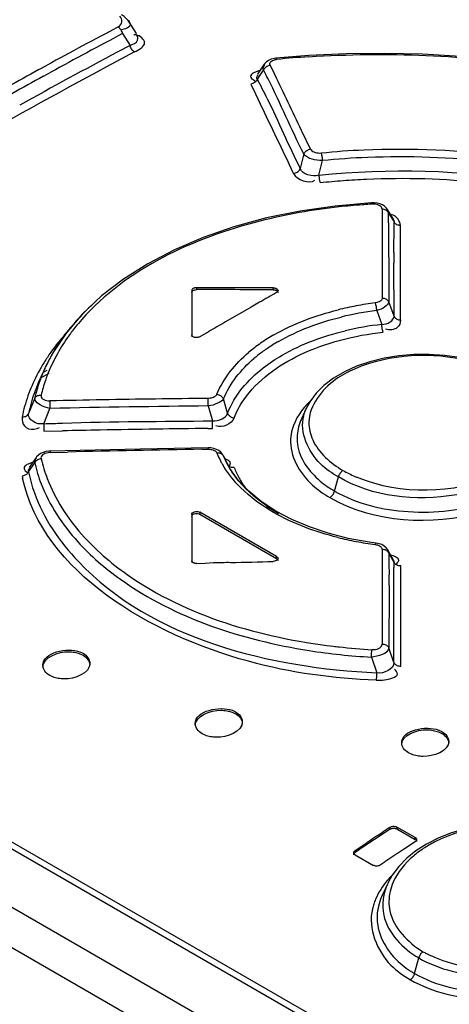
# Model space of a CAD drawing. Header units: inches. Extents: x 0 to 166, y 0 to 117.
# Tile 40 of 72: x 141.25 to 141.608, y 30.03 to 30.852. Entities that reach past the tile are written whole.
import ezdxf

# ---------------------------------------------------------------- set-up
doc = ezdxf.new("R2010")
doc.units = ezdxf.units.IN
doc.header["$LTSCALE"] = 9.105315
doc.header["$MEASUREMENT"] = 0
doc.layers.get('0').update_dxf_attribs({"linetype": 'CONTINUOUS'})

msp = doc.modelspace()

# ---------------------------------------------------------------- linework, layer by layer
at = {"color": 7, "linetype": 'CONTINUOUS'}
for p, q in [((141.62278, 29.94628), (139.85083, 30.96929)), ((141.62031, 29.94166), (139.84836, 30.96467)), ((141.62031, 29.89309), (139.84836, 30.9161)), ((139.80432, 30.90809), (141.62785, 29.8553)), ((141.34019, 30.85132), (141.34715, 30.84022)), ((141.33689, 30.84389), (141.33508, 30.84354)), ((141.33593, 30.84028), (141.34212, 30.83042)), ((141.34719, 30.8391), (141.34526, 30.83933)), ((141.34212, 30.83042), (141.3319, 30.825)), ((141.49131, 30.82186), (141.46361, 30.81965)), ((141.26612, 30.81017), (141.27298, 30.81393)), ((141.45411, 30.81479), (141.44834, 30.80629)), ((141.45557, 30.81645), (141.45411, 30.81479)), ((141.45999, 30.81186), (141.45904, 30.81382)), ((141.26998, 30.80469), (141.27618, 30.80809)), ((141.44837, 30.80225), (141.45346, 30.80973)), ((141.46277, 30.80608), (141.45999, 30.81186)), ((141.44279, 30.79816), (141.44677, 30.7899)), ((141.445, 30.80158), (141.44662, 30.80075)), ((141.44677, 30.7899), (141.45074, 30.78164)), ((141.48578, 30.75812), (141.48515, 30.75943)), ((141.49261, 30.74382), (141.48578, 30.75812)), ((141.48709, 30.73975), (141.48411, 30.72762)), ((141.49963, 30.722), (141.50252, 30.73425)), ((141.54361, 30.69887), (141.51334, 30.6963)), ((141.55052, 30.69803), (141.54827, 30.6986)), ((141.55242, 30.69367), (141.55242, 30.68548)), ((141.56182, 30.68535), (141.55686, 30.69336)), ((141.55783, 30.69044), (141.56231, 30.68321)), ((141.55242, 30.68548), (141.55242, 30.67728)), ((141.55779, 30.68235), (141.55773, 30.67431)), ((141.56123, 30.68527), (141.56206, 30.68426)), ((141.56206, 30.68426), (141.56231, 30.68321)), ((141.55242, 30.67728), (141.55242, 30.66907)), ((141.56215, 30.65744), (141.5623, 30.67988)), ((141.56776, 30.60115), (141.5677, 30.67998)), ((141.55242, 30.66907), (141.55242, 30.66084)), ((141.55242, 30.66084), (141.55241, 30.65259)), ((141.55779, 30.65775), (141.55791, 30.64924)), ((141.55241, 30.65259), (141.55241, 30.61942)), ((141.55791, 30.64924), (141.55788, 30.61622)), ((141.56229, 30.60435), (141.56224, 30.6485)), ((141.39366, 30.62584), (141.39366, 30.5871)), ((141.3976, 30.62812), (141.3976, 30.62651)), ((141.46163, 30.62634), (141.46163, 30.62795)), ((141.45018, 30.61597), (141.44307, 30.6119)), ((141.56229, 30.60435), (141.55788, 30.61622)), ((141.43595, 30.6078), (141.42884, 30.6037)), ((141.44307, 30.6119), (141.43595, 30.6078)), ((141.54795, 30.60908), (141.55203, 30.59743)), ((141.30243, 30.60618), (141.28886, 30.59026)), ((141.42884, 30.6037), (141.42172, 30.59957)), ((141.4075, 30.59128), (141.40038, 30.58712)), ((141.28886, 30.59026), (141.27776, 30.5736)), ((141.27776, 30.5736), (141.27144, 30.56147)), ((141.27133, 30.56124), (141.26707, 30.55199)), ((141.27282, 30.55903), (141.26959, 30.55716)), ((141.52092, 30.55788), (141.51179, 30.55253)), ((141.27431, 30.55644), (141.26695, 30.55219)), ((141.26259, 30.53577), (141.25748, 30.52293)), ((141.26272, 30.53463), (141.26259, 30.53577)), ((141.2752, 30.53362), (141.2753, 30.52733)), ((141.40742, 30.52936), (141.40737, 30.53569)), ((141.42348, 30.52321), (141.42002, 30.53522)), ((141.2702, 30.51456), (141.2753, 30.52733)), ((141.40742, 30.52936), (141.4109, 30.51694)), ((141.48933, 30.52778), (141.48512, 30.51865)), ((141.25212, 30.5202), (141.25212, 30.51789)), ((141.41094, 30.51303), (141.4109, 30.51694)), ((141.26462, 30.51052), (141.26649, 30.51129)), ((141.2702, 30.51456), (141.2703, 30.50828)), ((141.2703, 30.50828), (141.28593, 30.50861)), ((141.40712, 30.51057), (141.41096, 30.51062)), ((141.41096, 30.51062), (141.41094, 30.51303)), ((141.35065, 30.49339), (141.27543, 30.49168)), ((141.40732, 30.49441), (141.35065, 30.49339)), ((141.40202, 30.49317), (141.4073, 30.49325)), ((141.4073, 30.49325), (141.40732, 30.49441)), ((141.40964, 30.4943), (141.40732, 30.49441)), ((141.41197, 30.49388), (141.40964, 30.4943)), ((141.41784, 30.49078), (141.41619, 30.49209)), ((141.26377, 30.48633), (141.25807, 30.47802)), ((141.26374, 30.48628), (141.26377, 30.48633)), ((141.27539, 30.49048), (141.29004, 30.49085)), ((141.41992, 30.48793), (141.42006, 30.4876)), ((141.42006, 30.4876), (141.42082, 30.48602)), ((141.42135, 30.48463), (141.42006, 30.4876)), ((141.42082, 30.48602), (141.42347, 30.48049)), ((141.42142, 30.48448), (141.42135, 30.48463)), ((141.42543, 30.47706), (141.42142, 30.48449)), ((141.26051, 30.48204), (141.25712, 30.48084)), ((141.25744, 30.47433), (141.26264, 30.48174)), ((141.42328, 30.48093), (141.42347, 30.48048)), ((141.42524, 30.48016), (141.42461, 30.47916)), ((141.43241, 30.4674), (141.42543, 30.47706)), ((141.25539, 30.47459), (141.2568, 30.47358)), ((141.51272, 30.45828), (141.51586, 30.47006)), ((141.46362, 30.44164), (141.4516, 30.44957)), ((141.39366, 30.4388), (141.39366, 30.39855)), ((141.40038, 30.44063), (141.40038, 30.43902)), ((141.46441, 30.40367), (141.40038, 30.44063)), ((141.40038, 30.43902), (141.46441, 30.40206)), ((141.47704, 30.43452), (141.46362, 30.44164)), ((141.49171, 30.42831), (141.47704, 30.43452)), ((141.50745, 30.42306), (141.49171, 30.42831)), ((141.52409, 30.41882), (141.50745, 30.42306)), ((141.54144, 30.41566), (141.52409, 30.41882)), ((141.54748, 30.41483), (141.54144, 30.41566)), ((141.54983, 30.41437), (141.54747, 30.41482)), ((141.55583, 30.41097), (141.55413, 30.41242)), ((141.46441, 30.40206), (141.46441, 30.40367)), ((141.55235, 30.40951), (141.55235, 30.4008)), ((141.55722, 30.40909), (141.55729, 30.40896)), ((141.5617, 30.40116), (141.55724, 30.40905)), ((141.55801, 30.40638), (141.56225, 30.39888)), ((141.3976, 30.39789), (141.40472, 30.39818)), ((141.40472, 30.39818), (141.41183, 30.39852)), ((141.55235, 30.4008), (141.55234, 30.39208)), ((141.55807, 30.39755), (141.55817, 30.38862)), ((141.56223, 30.31523), (141.56226, 30.39439)), ((141.56225, 30.39938), (141.56225, 30.39888)), ((141.56504, 30.39829), (141.56407, 30.39739)), ((141.5679, 30.39425), (141.5679, 30.39575)), ((141.56796, 30.31213), (141.5679, 30.39425)), ((141.55234, 30.39208), (141.55234, 30.38334)), ((141.55234, 30.38334), (141.55232, 30.3306)), ((141.56223, 30.31523), (141.55806, 30.3275)), ((141.30019, 30.32251), (141.30295, 30.32123)), ((141.30034, 30.32406), (141.30295, 30.32284)), ((141.54339, 30.31965), (141.54804, 30.30656)), ((141.27771, 30.30308), (141.27511, 30.3043)), ((141.42728, 30.2737), (141.43008, 30.27242)), ((141.42747, 30.27525), (141.43007, 30.27403)), ((141.40484, 30.25443), (141.40223, 30.25564)), ((141.5994, 30.25725), (141.60222, 30.25595)), ((141.5996, 30.25879), (141.60221, 30.25757)), ((141.57699, 30.23852), (141.57438, 30.23974)), ((141.55907, 30.17595), (141.53308, 30.15863)), ((141.55907, 30.17595), (141.55907, 30.17757)), ((141.56463, 30.1778), (141.56463, 30.17619)), ((141.57994, 30.16896), (141.56463, 30.1778)), ((141.56463, 30.17619), (141.57994, 30.16735)), ((141.52983, 30.1581), (141.53958, 30.16462)), ((141.57994, 30.16551), (141.5702, 30.15906)), ((141.57994, 30.16735), (141.57994, 30.16896)), ((141.58934, 30.16351), (141.5806, 30.15788)), ((141.52983, 30.1581), (141.52983, 30.15649)), ((141.5806, 30.15788), (141.57286, 30.15165)), ((141.52983, 30.15463), (141.54515, 30.14579)), ((141.57286, 30.15165), (141.56624, 30.14489)), ((141.56624, 30.14489), (141.56086, 30.13768)), ((141.55704, 30.13072), (141.55261, 30.12112)), ((141.56086, 30.13768), (141.55708, 30.13082)), ((141.57945, 30.0555), (141.58292, 30.06851))]:
    msp.add_line(p, q, dxfattribs=at)
for points in [[(141.34023, 30.85125), (141.33994, 30.85169), (141.3387, 30.85321), (141.33719, 30.85457), (141.33543, 30.85579), (141.33504, 30.85602)], [(141.33593, 30.84028), (141.33573, 30.84101), (141.33545, 30.84174), (141.33511, 30.84246), (141.33472, 30.84315), (141.33429, 30.84378), (141.3338, 30.84437), (141.33326, 30.84492), (141.3327, 30.8454), (141.33212, 30.84578)], [(141.34593, 30.82492), (141.34537, 30.82529), (141.34482, 30.82574), (141.3443, 30.82626), (141.34382, 30.82684), (141.34338, 30.82747), (141.34298, 30.82816), (141.34263, 30.82889), (141.34234, 30.82965), (141.34212, 30.83042)], [(141.68064, 30.8147), (141.64926, 30.81848), (141.61768, 30.82126), (141.58599, 30.823), (141.5543, 30.82369), (141.5227, 30.82332), (141.49131, 30.82186)], [(141.45904, 30.81382), (141.45826, 30.81369), (141.45747, 30.81345), (141.45671, 30.81313), (141.456, 30.81273), (141.45536, 30.81226), (141.45476, 30.81172), (141.45422, 30.8111), (141.45379, 30.81043), (141.45345, 30.80973)], [(141.46362, 30.81966), (141.46246, 30.81951), (141.45986, 30.81888), (141.45754, 30.81787), (141.45557, 30.81645)], [(141.45904, 30.81382), (141.45881, 30.81463), (141.4588, 30.81537), (141.45901, 30.81607), (141.45945, 30.81672), (141.46012, 30.81731), (141.46095, 30.81781), (141.46193, 30.81821), (141.46308, 30.81851), (141.4644, 30.81872)], [(141.46362, 30.81966), (141.46368, 30.81965), (141.46385, 30.81957), (141.46403, 30.81938), (141.46422, 30.8191), (141.4644, 30.81872)], [(141.44521, 30.7989), (141.44443, 30.79855), (141.44361, 30.7983), (141.44279, 30.79816)], [(141.44837, 30.80225), (141.44806, 30.80159), (141.44764, 30.80094), (141.44713, 30.80033), (141.44655, 30.79979), (141.44592, 30.79931), (141.44521, 30.7989)], [(141.48708, 30.73975), (141.48739, 30.7404), (141.4878, 30.74104), (141.48831, 30.74164), (141.48888, 30.74218), (141.48951, 30.74266), (141.49022, 30.74307), (141.49099, 30.74341), (141.4918, 30.74367), (141.49261, 30.74382)], [(141.49261, 30.74382), (141.49308, 30.74311), (141.49369, 30.74248), (141.49447, 30.74193), (141.49544, 30.74145), (141.49656, 30.74105), (141.49773, 30.74077), (141.49892, 30.74061), (141.50015, 30.74056), (141.50142, 30.74063)], [(141.50142, 30.74063), (141.50159, 30.74015), (141.50176, 30.73959), (141.50192, 30.73894), (141.50206, 30.73824), (141.50219, 30.73751), (141.5023, 30.73673), (141.50239, 30.7359), (141.50247, 30.73507), (141.50252, 30.73425)], [(141.47858, 30.72356), (141.47936, 30.7237), (141.48013, 30.72394), (141.48089, 30.72426), (141.48158, 30.72466), (141.48222, 30.72512), (141.48281, 30.72566), (141.48334, 30.72628), (141.48378, 30.72694), (141.4841, 30.72762)], [(141.49963, 30.722), (141.49968, 30.72122), (141.49975, 30.72042), (141.49985, 30.71961), (141.49997, 30.71884), (141.5001, 30.7181), (141.50025, 30.71739), (141.50042, 30.71672), (141.5006, 30.71613), (141.50079, 30.71562)], [(141.54827, 30.6986), (141.54585, 30.69888), (141.54361, 30.69887)], [(141.54408, 30.69788), (141.54398, 30.69826), (141.54387, 30.69856), (141.54376, 30.69876), (141.54366, 30.69886), (141.54361, 30.69887)], [(141.55242, 30.69367), (141.55226, 30.69452), (141.55188, 30.69529), (141.55128, 30.69598), (141.55041, 30.69659), (141.54932, 30.69712), (141.54813, 30.69752), (141.54688, 30.69777), (141.54554, 30.69789), (141.54408, 30.69788)], [(141.55437, 30.69605), (141.55257, 30.69717), (141.55052, 30.69803)], [(141.51334, 30.6963), (141.48411, 30.6921), (141.45585, 30.6863), (141.42878, 30.67893), (141.40312, 30.67006), (141.37908, 30.65976), (141.35683, 30.64811), (141.33654, 30.63523), (141.31836, 30.62121), (141.30243, 30.60618)], [(141.55783, 30.69044), (141.55752, 30.69103), (141.55711, 30.69158), (141.55662, 30.69209), (141.55606, 30.69253), (141.55544, 30.6929), (141.55476, 30.69321), (141.55401, 30.69345), (141.55322, 30.69361), (141.55242, 30.69367)], [(141.55689, 30.6933), (141.55587, 30.69468), (141.55437, 30.69605)], [(141.55811, 30.68986), (141.55776, 30.6914), (141.557, 30.69311), (141.55689, 30.6933)], [(141.5677, 30.67998), (141.56694, 30.68004), (141.56618, 30.68019), (141.56544, 30.68041), (141.56476, 30.68071), (141.56414, 30.68108), (141.56357, 30.68152), (141.56306, 30.68203), (141.56264, 30.6826), (141.56231, 30.68321)], [(141.3976, 30.62812), (141.3969, 30.62808), (141.39626, 30.62798), (141.39568, 30.62783), (141.39513, 30.62762), (141.39464, 30.62735), (141.39425, 30.62703), (141.39396, 30.62668), (141.39376, 30.62628), (141.39366, 30.62584)], [(141.39366, 30.62423), (141.39373, 30.62464), (141.3939, 30.62501), (141.39416, 30.62534), (141.39453, 30.62566), (141.39499, 30.62594), (141.39553, 30.62617), (141.39614, 30.62634), (141.39683, 30.62645), (141.3976, 30.62651)], [(141.46163, 30.62795), (141.46197, 30.62793), (141.46231, 30.62791), (141.46265, 30.62786), (141.46297, 30.6278), (141.46329, 30.62773), (141.46359, 30.62763), (141.46388, 30.62753), (141.46416, 30.62741), (141.46441, 30.62727)], [(141.46163, 30.62634), (141.46197, 30.62633), (141.46231, 30.6263), (141.46265, 30.62626), (141.46297, 30.6262), (141.46329, 30.62612), (141.46359, 30.62603), (141.46388, 30.62592), (141.46415, 30.6258), (141.46441, 30.62566)], [(141.46441, 30.62727), (141.46485, 30.62697), (141.46519, 30.62663), (141.46543, 30.62626), (141.46555, 30.62587), (141.46556, 30.62567)], [(141.46556, 30.62567), (141.46555, 30.62548), (141.46543, 30.62509), (141.46519, 30.62472), (141.46485, 30.62438), (141.46441, 30.62408)], [(141.46441, 30.62566), (141.46485, 30.62535), (141.46519, 30.62502), (141.46541, 30.62468), (141.46554, 30.62431), (141.46556, 30.62407)], [(141.55241, 30.61942), (141.55232, 30.6188), (141.5521, 30.61821), (141.55173, 30.61766), (141.55122, 30.61714), (141.55056, 30.61666), (141.54978, 30.61624), (141.54888, 30.6159), (141.54785, 30.61562), (141.54669, 30.61541)], [(141.54795, 30.60908), (141.54788, 30.60987), (141.54779, 30.61067), (141.54768, 30.61148), (141.54755, 30.61226), (141.54741, 30.61299), (141.54725, 30.61368), (141.54707, 30.61434), (141.54688, 30.61492), (141.54669, 30.61541)], [(141.55241, 30.61942), (141.55318, 30.61937), (141.55395, 30.61924), (141.5547, 30.61902), (141.55539, 30.61872), (141.55602, 30.61836), (141.5566, 30.61792), (141.55712, 30.61741), (141.55755, 30.61684), (141.55788, 30.61622)], [(141.56229, 30.60435), (141.56261, 30.60376), (141.56302, 30.60321), (141.56351, 30.6027), (141.56408, 30.60226), (141.5647, 30.60189), (141.5654, 30.60158), (141.56616, 30.60135), (141.56695, 30.6012), (141.56776, 30.60115)], [(141.55318, 30.59109), (141.55301, 30.59158), (141.55284, 30.59216), (141.55267, 30.59282), (141.55253, 30.59352), (141.55239, 30.59425), (141.55228, 30.59502), (141.55217, 30.59583), (141.55209, 30.59664), (141.55203, 30.59743)], [(141.39481, 30.58709), (141.39458, 30.58724), (141.39437, 30.58739), (141.39419, 30.58756), (141.39403, 30.58774), (141.3939, 30.58792), (141.39379, 30.58811), (141.39372, 30.58831), (141.39368, 30.58851), (141.39366, 30.58871)], [(141.40038, 30.58712), (141.39986, 30.58686), (141.39926, 30.58666), (141.39862, 30.58652), (141.39794, 30.58644), (141.39725, 30.58644), (141.39658, 30.58651), (141.39593, 30.58664), (141.39534, 30.58684), (141.39481, 30.58709)], [(141.61685, 30.56985), (141.60432, 30.57158), (141.59166, 30.57239), (141.57893, 30.57226), (141.56629, 30.57119), (141.55398, 30.56919), (141.54219, 30.56628), (141.53111, 30.5625), (141.52092, 30.55788)], [(141.51179, 30.55253), (141.50386, 30.54652), (141.49724, 30.53992), (141.49201, 30.53279), (141.48941, 30.52796)], [(141.26259, 30.53577), (141.2629, 30.53632), (141.26331, 30.53683), (141.26381, 30.53728), (141.26437, 30.53766), (141.26498, 30.53797), (141.26566, 30.53821), (141.2664, 30.53837), (141.26717, 30.53845), (141.26795, 30.53845)], [(141.26795, 30.53845), (141.2679, 30.53753), (141.26809, 30.53669), (141.26852, 30.53593), (141.26923, 30.53524), (141.27019, 30.53463), (141.27127, 30.53416), (141.27245, 30.53384), (141.27376, 30.53366), (141.2752, 30.53362)], [(141.41456, 30.53912), (141.41422, 30.53849), (141.41376, 30.53792), (141.41318, 30.5374), (141.41247, 30.53693), (141.41165, 30.53652), (141.41072, 30.53618), (141.4097, 30.53594), (141.40858, 30.53577), (141.40737, 30.53569)], [(141.41456, 30.53912), (141.41533, 30.53898), (141.41609, 30.53875), (141.41683, 30.53843), (141.41752, 30.53805), (141.41815, 30.53761), (141.41874, 30.53709), (141.41926, 30.53651), (141.41969, 30.53588), (141.42002, 30.53522)], [(141.25212, 30.5202), (141.25288, 30.5202), (141.25364, 30.52028), (141.25437, 30.52045), (141.25505, 30.52069), (141.25566, 30.521), (141.25623, 30.52138), (141.25674, 30.52184), (141.25716, 30.52236), (141.25748, 30.52293)], [(141.42348, 30.52321), (141.42379, 30.52259), (141.42421, 30.52198), (141.42471, 30.52141), (141.42528, 30.52091), (141.4259, 30.52046), (141.4266, 30.52007), (141.42736, 30.51975), (141.42816, 30.51952), (141.42896, 30.51937)], [(141.4073, 30.49325), (141.40841, 30.49322), (141.40946, 30.49311), (141.41044, 30.49291), (141.41137, 30.49262), (141.41224, 30.49224), (141.41299, 30.49179), (141.41362, 30.49126), (141.41414, 30.49066), (141.41455, 30.48998)], [(141.41619, 30.49209), (141.41421, 30.49313), (141.41197, 30.49388)], [(141.26793, 30.48527), (141.26718, 30.48515), (141.26644, 30.48494), (141.26572, 30.48467), (141.26505, 30.48432), (141.26444, 30.48392), (141.26388, 30.48346), (141.26338, 30.48292), (141.26296, 30.48235), (141.26264, 30.48174)], [(141.27543, 30.49168), (141.27441, 30.49162), (141.27191, 30.49127), (141.26959, 30.49061), (141.2675, 30.48965), (141.26567, 30.48839), (141.26418, 30.48688), (141.26374, 30.48628)], [(141.27539, 30.49048), (141.27383, 30.49034), (141.27243, 30.49008), (141.27119, 30.48968), (141.27009, 30.48912), (141.26915, 30.48843), (141.26845, 30.4877), (141.26803, 30.48694), (141.26786, 30.48613), (141.26793, 30.48527)], [(141.27543, 30.49168), (141.27542, 30.49166), (141.27541, 30.49154), (141.2754, 30.4913), (141.27539, 30.49094), (141.27539, 30.49048)], [(141.41974, 30.48816), (141.41932, 30.48867), (141.4188, 30.48911), (141.41822, 30.48947), (141.41759, 30.48974), (141.41688, 30.48993), (141.41612, 30.49004), (141.41534, 30.49006), (141.41455, 30.48998)], [(141.41992, 30.48793), (141.41917, 30.48922), (141.41784, 30.49078)], [(141.429, 30.47804), (141.42822, 30.47798), (141.42744, 30.478), (141.42669, 30.47811), (141.42599, 30.47831), (141.42535, 30.47858), (141.42476, 30.47894), (141.42424, 30.47939), (141.4238, 30.47991), (141.42347, 30.48048)], [(141.25744, 30.47433), (141.25714, 30.47375), (141.25674, 30.4732), (141.25625, 30.47268), (141.25571, 30.47222), (141.2551, 30.47182), (141.25443, 30.47147), (141.2537, 30.47119), (141.25293, 30.47098), (141.25214, 30.47086)], [(141.4516, 30.44957), (141.44116, 30.45819), (141.43241, 30.4674)], [(141.51971, 30.47545), (141.51917, 30.47509), (141.51863, 30.47465), (141.51811, 30.47412), (141.51761, 30.47354), (141.51716, 30.47291), (141.51675, 30.47224), (141.51638, 30.47152), (141.51609, 30.47078), (141.51586, 30.47006)], [(141.50888, 30.45289), (141.50942, 30.45326), (141.50996, 30.45371), (141.51049, 30.45423), (141.51097, 30.4548), (141.51141, 30.45542), (141.51182, 30.45609), (141.51218, 30.4568), (141.51249, 30.45754), (141.51272, 30.45828)], [(141.39366, 30.4388), (141.39379, 30.43941), (141.39418, 30.43999), (141.3948, 30.44049), (141.39562, 30.44089), (141.3966, 30.44116), (141.39763, 30.44126), (141.39865, 30.4412), (141.39958, 30.44098), (141.40038, 30.44063)], [(141.39366, 30.43719), (141.39389, 30.43788), (141.39429, 30.43845), (141.39486, 30.43892), (141.39564, 30.43928), (141.39659, 30.43954), (141.39755, 30.43965), (141.39848, 30.43959), (141.39943, 30.43938), (141.40038, 30.43902)], [(141.54662, 30.41372), (141.54681, 30.41414), (141.547, 30.41447), (141.54718, 30.41469), (141.54736, 30.41481), (141.54747, 30.41482)], [(141.54662, 30.41372), (141.54768, 30.41354), (141.54865, 30.41328), (141.54952, 30.41294), (141.55031, 30.41253), (141.55101, 30.41204), (141.55157, 30.4115), (141.55197, 30.4109), (141.55223, 30.41023), (141.55235, 30.40951)], [(141.55413, 30.41242), (141.55207, 30.41357), (141.54983, 30.41437)], [(141.55729, 30.40896), (141.55708, 30.40932), (141.55583, 30.41097)], [(141.46556, 30.40202), (141.46543, 30.40141), (141.46503, 30.40082), (141.46439, 30.40031), (141.46357, 30.39992), (141.46263, 30.39967), (141.46163, 30.39956)], [(141.46441, 30.40367), (141.46503, 30.4032), (141.46542, 30.40264), (141.46556, 30.40202)], [(141.46441, 30.40206), (141.46505, 30.40149), (141.46543, 30.40094), (141.46556, 30.40041)], [(141.55801, 30.40638), (141.55769, 30.40697), (141.55727, 30.40752), (141.55675, 30.40803), (141.55616, 30.40847), (141.55552, 30.40883), (141.5548, 30.40913), (141.55401, 30.40935), (141.55318, 30.40948), (141.55235, 30.40951)], [(141.5583, 30.40585), (141.55792, 30.40752), (141.55729, 30.40896)], [(141.39481, 30.39851), (141.39458, 30.39866), (141.39437, 30.39882), (141.39419, 30.39899), (141.39403, 30.39917), (141.3939, 30.39935), (141.3938, 30.39955), (141.39372, 30.39975), (141.39368, 30.39996), (141.39366, 30.40016)], [(141.3976, 30.39789), (141.39726, 30.39789), (141.39691, 30.39791), (141.39658, 30.39794), (141.39625, 30.398), (141.39593, 30.39807), (141.39563, 30.39815), (141.39534, 30.39826), (141.39507, 30.39838), (141.39481, 30.39851)], [(141.5679, 30.39575), (141.56711, 30.39578), (141.56632, 30.3959), (141.56555, 30.39611), (141.56483, 30.39639), (141.56418, 30.39675), (141.56357, 30.39718), (141.56303, 30.3977), (141.56259, 30.39827), (141.56225, 30.39888)], [(141.54402, 30.32588), (141.54553, 30.32589), (141.54692, 30.32604), (141.54818, 30.32635), (141.54936, 30.32682), (141.55042, 30.32743), (141.55126, 30.32812), (141.55184, 30.32887), (141.55219, 30.3297), (141.55232, 30.3306)], [(141.55232, 30.3306), (141.55313, 30.33058), (141.55393, 30.33046), (141.55471, 30.33026), (141.55544, 30.32998), (141.5561, 30.32963), (141.55671, 30.3292), (141.55726, 30.32869), (141.55772, 30.32812), (141.55806, 30.3275)], [(141.54339, 30.31965), (141.54341, 30.32041), (141.54345, 30.32119), (141.54351, 30.32198), (141.54357, 30.32273), (141.54364, 30.32345), (141.54373, 30.32414), (141.54382, 30.32479), (141.54392, 30.32537), (141.54402, 30.32588)], [(141.56223, 30.31523), (141.56255, 30.31464), (141.56298, 30.31409), (141.56351, 30.31358), (141.5641, 30.31315), (141.56476, 30.31279), (141.56549, 30.3125), (141.56629, 30.31228), (141.56712, 30.31216), (141.56796, 30.31213)], [(141.54752, 30.30033), (141.54761, 30.30084), (141.5477, 30.30143), (141.54778, 30.30208), (141.54785, 30.30277), (141.54791, 30.30348), (141.54796, 30.30424), (141.548, 30.30502), (141.54802, 30.3058), (141.54804, 30.30656)], [(141.6907, 30.17847), (141.67932, 30.18024), (141.66766, 30.18116), (141.65581, 30.18122), (141.64389, 30.18039), (141.6321, 30.17869), (141.62059, 30.17612), (141.60951, 30.17271), (141.59902, 30.16848), (141.58934, 30.16351)], [(141.55907, 30.17757), (141.55958, 30.17786), (141.56017, 30.17809), (141.56081, 30.17827), (141.5615, 30.17837), (141.56221, 30.1784), (141.5629, 30.17835), (141.56354, 30.17823), (141.56412, 30.17804), (141.56463, 30.1778)], [(141.55907, 30.17595), (141.5596, 30.17625), (141.56017, 30.17648), (141.56077, 30.17665), (141.56142, 30.17675), (141.56209, 30.17679), (141.56276, 30.17676), (141.56339, 30.17664), (141.56402, 30.17645), (141.56463, 30.17619)], [(141.57994, 30.16896), (141.58038, 30.16866), (141.58072, 30.16831), (141.58096, 30.16792), (141.58108, 30.1675), (141.5811, 30.16728)], [(141.57994, 30.16735), (141.58039, 30.16703), (141.58072, 30.16669), (141.58095, 30.16633), (141.58107, 30.16593), (141.5811, 30.16568)], [(141.5811, 30.16728), (141.58108, 30.16706), (141.58096, 30.16663), (141.58072, 30.16622), (141.58037, 30.16585), (141.57994, 30.16551)], [(141.52868, 30.15631), (141.5287, 30.15654), (141.52882, 30.15697), (141.52906, 30.15738), (141.5294, 30.15776), (141.52983, 30.1581)], [(141.52868, 30.15469), (141.52869, 30.15485), (141.52879, 30.15527), (141.52902, 30.15568), (141.52937, 30.15608), (141.52983, 30.15649)], [(141.52983, 30.15463), (141.5294, 30.15493), (141.52906, 30.15528), (141.52882, 30.15567), (141.5287, 30.15609), (141.52868, 30.15631)], [(141.55071, 30.14605), (141.5502, 30.14575), (141.54961, 30.14551), (141.54897, 30.14533), (141.54827, 30.14522), (141.54756, 30.14519), (141.54688, 30.14524), (141.54624, 30.14536), (141.54565, 30.14554), (141.54515, 30.14579)], [(141.58646, 30.0737), (141.58595, 30.07332), (141.58546, 30.07287), (141.58497, 30.07235), (141.58452, 30.07179), (141.58411, 30.07119), (141.58374, 30.07055), (141.58341, 30.06987), (141.58313, 30.06919), (141.58292, 30.06851)], [(141.57593, 30.05031), (141.57644, 30.0507), (141.57694, 30.05116), (141.57742, 30.05167), (141.57786, 30.05223), (141.57827, 30.05282), (141.57864, 30.05345), (141.57897, 30.05412), (141.57924, 30.05481), (141.57945, 30.0555)]]:
    msp.add_lwpolyline(points, dxfattribs=at)
for centre, radius, start, end in [((143.65608, 26.45922), 4.96414, 117.91429, 118.68946), ((143.65577, 26.46189), 4.95499, 117.91635, 118.70118), ((143.67949, 26.41243), 4.99155, 117.87235, 119.5058), ((143.66579, 26.43626), 4.97072, 118.00363, 119.07683), ((141.54353, 30.01352), 0.80907, 93.6997, 95.61274), ((143.70838, 26.36392), 5.07284, 118.77942, 119.46237), ((143.71603, 26.35193), 5.08038, 118.78148, 119.4629), ((140.73612, 30.43522), 0.80922, 26.98306, 27.5684), ((121.30306, 21.1041), 22.3728, 25.566959, 25.699457), ((140.64185, 30.38417), 0.90844, 26.8348, 27.40091), ((140.88011, 30.50473), 0.64142, 26.02308, 26.83344), ((121.18954, 21.0351), 22.48358, 25.525492, 25.689638), ((141.5659, 30.08681), 0.65053, 92.25341, 95.59111), ((141.56724, 30.04491), 0.69245, 83.65163, 92.22788), ((141.56685, 30.08875), 0.63034, 94.2639, 96.01601), ((141.56802, 30.07323), 0.64591, 92.5518, 94.26521), ((141.56874, 30.04674), 0.6724, 84.2046, 92.51209), ((141.57662, 30.15129), 0.54756, 93.77641, 94.26558), ((141.57678, 30.14882), 0.55004, 93.40774, 93.77651), ((141.57587, 30.16057), 0.53824, 94.26053, 96.33475), ((140.61159, 30.69046), 0.94624, 359.50915, 359.99914), ((140.87192, 30.68345), 0.69039, 359.70332, 359.98005), ((142.32473, 30.66865), 0.76702, 179.57678, 180.18641), ((142.4245, 30.67036), 0.8668, 180.27784, 180.83307), ((142.40651, 30.66107), 0.84436, 180.24592, 180.85266), ((144.01377, 26.13492), 5.16254, 119.5919, 119.77366), ((141.58382, 30.32729), 0.2905, 97.34278, 100.51804), ((141.4459, 30.46813), 0.19891, 132.60757, 138.46052), ((141.57975, 30.34904), 0.26836, 100.51061, 103.82758), ((141.57973, 30.35181), 0.25922, 97.04176, 103.74119), ((141.42754, 30.48439), 0.17439, 138.45822, 144.85491), ((141.43551, 30.48374), 0.17816, 138.63044, 141.29908), ((144.05638, 26.06099), 5.24787, 120.1352, 120.31499), ((141.43247, 30.46292), 0.192, 138.31514, 139.22272), ((141.42679, 30.49069), 0.16701, 141.28883, 145.00082), ((141.58125, 30.34209), 0.257, 96.52724, 103.41173), ((141.42294, 30.47089), 0.17959, 139.16225, 145.728), ((141.41166, 30.49561), 0.15494, 144.87039, 151.78553), ((141.41609, 30.4981), 0.15399, 144.97609, 151.73528), ((141.53845, 30.45595), 0.15317, 119.92947, 124.81456), ((141.54028, 30.45422), 0.14891, 119.97424, 124.14908), ((141.52649, 30.47309), 0.13226, 124.80324, 130.24498), ((141.53198, 30.46645), 0.13413, 124.96385, 126.90293), ((141.53489, 30.46233), 0.13917, 124.18743, 124.97091), ((141.41019, 30.47975), 0.16406, 145.77725, 149.25197), ((141.40167, 30.50112), 0.14354, 151.83643, 155.14993), ((141.40491, 30.50413), 0.14128, 151.74311, 158.89309), ((141.52623, 30.47405), 0.1246, 126.88417, 130.38622), ((141.39808, 30.4868), 0.15005, 149.20216, 156.57503), ((141.39714, 30.50324), 0.13853, 155.25106, 156.90708), ((141.39269, 30.49403), 0.13835, 155.23402, 160.4125), ((141.38746, 30.50697), 0.12815, 159.49173, 165.18913), ((141.399, 30.49117), 0.14528, 152.80593, 155.25227), ((141.39363, 30.50473), 0.13472, 156.90285, 159.51577), ((141.39375, 30.50833), 0.12936, 160.93419, 166.53548), ((141.39831, 30.5068), 0.13417, 158.94225, 160.95492), ((141.38723, 30.49165), 0.13817, 156.63473, 160.50117), ((141.38122, 30.49379), 0.13178, 160.50159, 164.49157), ((141.38343, 30.49727), 0.12854, 160.3887, 168.48369), ((141.38173, 30.50853), 0.12222, 166.38046, 167.12144), ((141.38288, 30.50825), 0.1234, 165.21869, 166.37976), ((141.5535, 16.99975), 13.53673, 90.991543, 91.178012), ((141.55364, 16.99164), 13.54484, 90.805165, 90.991546), ((141.55361, 16.99452), 13.54195, 90.618745, 90.805187), ((141.3758, 30.49529), 0.12616, 164.49227, 168.61286), ((141.54941, 16.98381), 13.54629, 90.600566, 91.159448), ((141.2424, 31.69777), 1.18354, 271.34602, 272.10337), ((141.56453, 17.02096), 13.49053, 91.050583, 91.183331), ((141.56461, 17.01649), 13.495, 90.8515, 91.050582), ((141.56469, 17.01142), 13.50007, 90.668719, 90.851497), ((141.51584, 30.49909), 0.0399, 164.72007, 175.93186), ((141.62523, 16.98809), 13.50693, 90.946905, 91.422), ((141.39496, 30.51569), 0.13062, 193.4661, 201.0784), ((141.4848, 30.51908), 0.07605, 202.50386, 204.59067), ((141.48637, 30.51979), 0.07777, 204.58782, 205.8816), ((141.48819, 30.52069), 0.07979, 205.88671, 208.34015), ((141.48825, 30.51555), 0.07369, 204.93424, 208.41541), ((141.38725, 30.51074), 0.12794, 193.0996, 201.30748), ((141.49031, 30.52182), 0.0822, 208.3368, 210.07565), ((141.49105, 30.51705), 0.07687, 208.40204, 209.92142), ((141.4965, 30.50406), 0.07234, 201.08043, 208.82378), ((141.37519, 30.49576), 0.12554, 191.4401, 192.28655), ((141.38317, 30.49991), 0.12831, 191.49947, 199.62286), ((141.50153, 30.50682), 0.07808, 208.81526, 215.44532), ((141.57537, 30.5767), 0.11554, 241.201, 246.73789), ((141.57861, 30.58397), 0.12349, 246.68715, 247.9302), ((141.50871, 30.53596), 0.10547, 223.58658, 225.17118), ((141.53984, 30.56778), 0.14791, 235.12031, 240.06294), ((141.57976, 30.68088), 0.26916, 256.1691, 259.48706), ((141.58415, 30.70428), 0.29297, 259.47951, 262.6413), ((142.41177, 30.4078), 0.85376, 180.09529, 180.68804), ((142.28469, 30.3989), 0.72244, 180.00101, 180.35743), ((140.89102, 30.3815), 0.66719, 359.85608, 0.61194), ((154.07484, 30.31743), 12.51678, 179.714398, 179.95388), ((141.57462, 30.85246), 0.52746, 263.17184, 263.66658), ((141.57612, 30.8668), 0.54188, 263.67626, 266.60332), ((141.57156, 30.83343), 0.51452, 261.04581, 263.96954), ((141.57372, 30.85342), 0.53463, 263.96388, 266.74756), ((142.6101, 28.5674), 1.92279, 123.36685, 123.59898), ((142.39362, 28.89587), 1.5294, 123.21628, 123.36192), ((142.29168, 29.05157), 1.3433, 123.05075, 123.2163), ((143.15135, 27.75272), 2.90088, 123.59891, 123.75308), ((142.30988, 29.01137), 1.3855, 124.10124, 124.26343), ((143.17256, 27.74427), 2.89806, 123.56673, 123.721), ((142.33097, 29.00055), 1.38594, 124.09983, 124.26197), ((142.43051, 28.85352), 1.56349, 123.9563, 124.09981), ((142.64244, 28.53852), 1.94315, 123.72107, 123.95159), ((141.61572, 30.08374), 0.07698, 135.82792, 140.0877), ((141.60009, 30.09925), 0.05227, 155.27573, 157.22974), ((141.59529, 30.11533), 0.03723, 179.38725, 191.59996), ((141.63585, 30.16379), 0.10275, 241.26476, 243.09761), ((141.63844, 30.16896), 0.10852, 243.11448, 246.95195)]:
    msp.add_arc(centre, radius, start, end, dxfattribs=at)
for major_axis, start_param, end_param in [((7.81854, 0.00003), 7.845286, 7.853476), ((7.81576, 0.00003), 1.562098, 1.570291)]:
    msp.add_ellipse((141.39366, 26.11405), major_axis=major_axis, ratio=0.577354, start_param=start_param, end_param=end_param, dxfattribs=at)
for points, knots in [([(141.33211, 30.84577), (141.33367, 30.84664), (141.33632, 30.84975), (141.33485, 30.85364), (141.33365, 30.8548)], [0, 0, 0, 0, 0.514047, 1, 1, 1, 1]), ([(141.34062, 30.85134), (141.3416, 30.85023), (141.34356, 30.84604), (141.33888, 30.84436), (141.33689, 30.84389)], [0, 0, 0, 0, 0.419277, 1, 1, 1, 1]), ([(141.34212, 30.83042), (141.34451, 30.8313), (141.34975, 30.83286), (141.34851, 30.83909), (141.3469, 30.83993)], [0, 0, 0, 0, 0.583927, 1, 1, 1, 1]), ([(141.34593, 30.82492), (141.34927, 30.82668), (141.35872, 30.83154), (141.35036, 30.83862), (141.34719, 30.8391)], [0, 0, 0, 0, 0.540948, 1, 1, 1, 1]), ([(141.45345, 30.80973), (141.45321, 30.81053), (141.45319, 30.81234), (141.45404, 30.8139), (141.45458, 30.8146)], [0, 0, 0, 0, 0.485254, 1, 1, 1, 1]), ([(141.44484, 30.80719), (141.44385, 30.80661), (141.44128, 30.80453), (141.44389, 30.80224), (141.445, 30.80158)], [0, 0, 0, 0, 0.468455, 1, 1, 1, 1]), ([(141.45024, 30.80926), (141.44925, 30.80899), (141.4474, 30.80842), (141.44562, 30.80764), (141.44484, 30.80719)], [0, 0, 0, 0, 0.531975, 1, 1, 1, 1]), ([(141.44837, 30.80225), (141.448, 30.80271), (141.44777, 30.80424), (141.44859, 30.80539), (141.44908, 30.80597)], [0, 0, 0, 0, 0.435752, 1, 1, 1, 1]), ([(141.51649, 30.69553), (141.49428, 30.69306), (141.41699, 30.67961), (141.33923, 30.644), (141.30181, 30.60149)], [0, 0, 0, 0, 0.282943, 1, 1, 1, 1]), ([(141.55661, 30.6932), (141.55694, 30.69279), (141.5575, 30.69193), (141.55778, 30.69093), (141.55783, 30.69044)], [0, 0, 0, 0, 0.520092, 1, 1, 1, 1]), ([(141.5677, 30.67998), (141.56756, 30.68187), (141.56587, 30.68587), (141.56231, 30.6886), (141.56014, 30.68917)], [0, 0, 0, 0, 0.457598, 1, 1, 1, 1]), ([(141.55788, 30.61622), (141.55775, 30.61452), (141.55408, 30.6113), (141.55037, 30.60968), (141.54795, 30.60908)], [0, 0, 0, 0, 0.406226, 1, 1, 1, 1]), ([(141.55203, 30.59743), (141.55453, 30.59744), (141.55888, 30.59851), (141.56239, 30.60247), (141.56229, 30.60435)], [0, 0, 0, 0, 0.570052, 1, 1, 1, 1]), ([(141.56776, 30.60115), (141.56771, 30.59887), (141.5654, 30.59274), (141.5584, 30.59264), (141.55521, 30.59352)], [0, 0, 0, 0, 0.407894, 1, 1, 1, 1]), ([(141.42348, 30.52321), (141.42911, 30.53829), (141.44487, 30.55631), (141.46349, 30.56856), (141.46894, 30.57171)], [0, 0, 0, 0, 0.719009, 1, 1, 1, 1]), ([(141.42896, 30.51937), (141.43103, 30.52466), (141.44329, 30.54748), (141.46568, 30.56333), (141.48371, 30.57198)], [0, 0, 0, 0, 0.221071, 1, 1, 1, 1]), ([(141.52946, 30.5602), (141.52391, 30.55778), (141.50639, 30.54867), (141.49151, 30.52975), (141.49132, 30.51575)], [0, 0, 0, 0, 0.301734, 1, 1, 1, 1]), ([(141.2753, 30.52733), (141.27249, 30.52774), (141.26793, 30.5295), (141.26343, 30.53263), (141.26272, 30.53463)], [0, 0, 0, 0, 0.57209, 1, 1, 1, 1]), ([(141.42002, 30.53522), (141.41901, 30.53347), (141.41453, 30.53103), (141.41009, 30.52967), (141.40742, 30.52936)], [0, 0, 0, 0, 0.429672, 1, 1, 1, 1]), ([(141.48695, 30.52113), (141.48724, 30.52226), (141.48794, 30.52451), (141.48883, 30.5267), (141.48933, 30.52778)], [0, 0, 0, 0, 0.495034, 1, 1, 1, 1]), ([(141.25212, 30.51789), (141.25238, 30.51547), (141.25479, 30.50946), (141.26171, 30.50949), (141.26462, 30.51052)], [0, 0, 0, 0, 0.441463, 1, 1, 1, 1]), ([(141.2702, 30.51456), (141.26714, 30.51396), (141.26133, 30.51497), (141.25688, 30.52056), (141.25748, 30.52293)], [0, 0, 0, 0, 0.561123, 1, 1, 1, 1]), ([(141.4109, 30.51694), (141.4136, 30.51676), (141.41843, 30.51782), (141.42289, 30.52112), (141.42348, 30.52321)], [0, 0, 0, 0, 0.554802, 1, 1, 1, 1]), ([(141.48512, 30.51865), (141.48462, 30.51758), (141.48373, 30.51541), (141.48303, 30.51317), (141.48273, 30.51205)], [0, 0, 0, 0, 0.504657, 1, 1, 1, 1]), ([(141.51586, 30.47006), (141.51056, 30.47312), (141.49383, 30.48427), (141.48343, 30.50736), (141.48695, 30.52113)], [0, 0, 0, 0, 0.300885, 1, 1, 1, 1]), ([(141.51272, 30.45828), (141.53117, 30.44768), (141.57581, 30.43701), (141.63709, 30.44458), (141.68969, 30.46891), (141.69713, 30.5059), (141.69168, 30.51778)], [0, 0, 0, 0, 0.283733, 0.584884, 0.825682, 1, 1, 1, 1]), ([(141.48273, 30.51205), (141.48209, 30.50967), (141.48127, 30.50482), (141.48143, 30.4999), (141.48175, 30.49749)], [0, 0, 0, 0, 0.502359, 1, 1, 1, 1]), ([(141.49132, 30.51575), (141.49128, 30.51325), (141.49181, 30.50816), (141.49347, 30.50332), (141.49454, 30.50097)], [0, 0, 0, 0, 0.492152, 1, 1, 1, 1]), ([(141.47604, 30.50192), (141.47504, 30.48772), (141.48711, 30.46703), (141.5037, 30.45587), (141.50888, 30.45289)], [0, 0, 0, 0, 0.704442, 1, 1, 1, 1]), ([(141.48175, 30.49749), (141.48334, 30.48555), (141.49454, 30.47013), (141.50848, 30.46074), (141.51272, 30.45828)], [0, 0, 0, 0, 0.710697, 1, 1, 1, 1]), ([(141.68721, 30.49691), (141.67528, 30.47171), (141.60778, 30.44614), (141.54471, 30.4534), (141.51586, 30.47006)], [0, 0, 0, 0, 0.455585, 1, 1, 1, 1]), ([(141.26264, 30.48174), (141.26255, 30.48248), (141.26281, 30.48411), (141.26368, 30.48545), (141.26421, 30.48609)], [0, 0, 0, 0, 0.475738, 1, 1, 1, 1]), ([(141.42169, 30.48511), (141.42253, 30.48484), (141.42398, 30.48427), (141.4252, 30.48313), (141.42546, 30.4825)], [0, 0, 0, 0, 0.565189, 1, 1, 1, 1]), ([(141.25712, 30.48084), (141.25582, 30.48025), (141.25258, 30.47867), (141.2544, 30.47542), (141.25539, 30.47459)], [0, 0, 0, 0, 0.524361, 1, 1, 1, 1]), ([(141.25744, 30.47433), (141.25725, 30.47483), (141.2575, 30.47624), (141.25835, 30.47722), (141.25887, 30.47775)], [0, 0, 0, 0, 0.420607, 1, 1, 1, 1]), ([(141.43016, 30.47006), (141.42911, 30.47146), (141.4271, 30.47428), (141.42528, 30.47722), (141.42443, 30.4787)], [0, 0, 0, 0, 0.505682, 1, 1, 1, 1]), ([(141.42546, 30.4825), (141.42559, 30.48216), (141.42571, 30.48133), (141.42544, 30.48055), (141.42524, 30.48016)], [0, 0, 0, 0, 0.456177, 1, 1, 1, 1]), ([(141.54752, 30.30033), (141.5116, 30.30197), (141.39929, 30.31569), (141.26973, 30.39005), (141.25253, 30.46904)], [0, 0, 0, 0, 0.30784, 1, 1, 1, 1]), ([(141.26232, 30.45682), (141.26993, 30.43541), (141.33518, 30.34054), (141.45955, 30.31066), (141.54804, 30.30656)], [0, 0, 0, 0, 0.204165, 1, 1, 1, 1]), ([(141.50888, 30.45289), (141.5455, 30.43175), (141.60861, 30.42846), (141.66044, 30.44901), (141.67159, 30.4561)], [0, 0, 0, 0, 0.761928, 1, 1, 1, 1]), ([(141.30178, 30.42223), (141.31295, 30.40953), (141.37242, 30.35839), (141.4516, 30.33597), (141.51191, 30.32874)], [0, 0, 0, 0, 0.217777, 1, 1, 1, 1]), ([(141.29861, 30.41591), (141.30921, 30.4042), (141.36413, 30.35699), (141.43611, 30.33392), (141.49148, 30.32518)], [0, 0, 0, 0, 0.21977, 1, 1, 1, 1]), ([(141.55715, 30.40892), (141.5574, 30.40853), (141.5578, 30.40772), (141.55799, 30.40682), (141.55801, 30.40638)], [0, 0, 0, 0, 0.512273, 1, 1, 1, 1]), ([(141.55876, 30.40526), (141.56051, 30.40481), (141.56327, 30.40407), (141.56606, 30.40174), (141.56609, 30.40054)], [0, 0, 0, 0, 0.602085, 1, 1, 1, 1]), ([(141.41183, 30.39852), (141.4142, 30.39863), (141.41894, 30.3988), (141.42368, 30.39881), (141.42605, 30.39879)], [0, 0, 0, 0, 0.499903, 1, 1, 1, 1]), ([(141.56146, 30.40108), (141.56166, 30.40081), (141.56199, 30.40027), (141.56219, 30.39966), (141.56223, 30.39937)], [0, 0, 0, 0, 0.534848, 1, 1, 1, 1]), ([(141.56609, 30.40054), (141.5661, 30.40018), (141.56588, 30.39932), (141.56536, 30.39864), (141.56504, 30.39829)], [0, 0, 0, 0, 0.436048, 1, 1, 1, 1]), ([(141.29093, 30.32417), (141.29256, 30.32412), (141.2957, 30.32382), (141.29877, 30.32303), (141.30019, 30.32251)], [0, 0, 0, 0, 0.517684, 1, 1, 1, 1]), ([(141.30295, 30.32284), (141.30455, 30.32192), (141.3073, 30.31957), (141.30857, 30.31609), (141.30862, 30.31446)], [0, 0, 0, 0, 0.531125, 1, 1, 1, 1]), ([(141.30295, 30.32123), (141.30455, 30.32031), (141.3073, 30.31796), (141.30857, 30.31448), (141.30862, 30.31285)], [0, 0, 0, 0, 0.531188, 1, 1, 1, 1]), ([(141.27511, 30.3043), (141.2735, 30.30522), (141.27075, 30.30758), (141.26949, 30.31107), (141.26944, 30.31271)], [0, 0, 0, 0, 0.530456, 1, 1, 1, 1]), ([(141.28723, 30.30139), (141.28556, 30.30142), (141.28232, 30.30173), (141.27917, 30.30254), (141.27771, 30.30308)], [0, 0, 0, 0, 0.518528, 1, 1, 1, 1]), ([(141.54752, 30.30033), (141.5522, 30.30024), (141.55781, 30.30041), (141.56667, 30.30492), (141.56395, 30.30858), (141.56266, 30.30957)], [0, 0, 0, 0, 0.594678, 0.79282, 1, 1, 1, 1]), ([(141.41778, 30.27536), (141.41945, 30.27533), (141.42267, 30.27503), (141.42582, 30.27424), (141.42728, 30.2737)], [0, 0, 0, 0, 0.517842, 1, 1, 1, 1]), ([(141.43007, 30.27403), (141.43167, 30.2731), (141.43442, 30.27076), (141.43569, 30.2673), (141.43574, 30.26567)], [0, 0, 0, 0, 0.531777, 1, 1, 1, 1]), ([(141.43008, 30.27242), (141.43168, 30.27149), (141.43442, 30.26915), (141.4357, 30.26568), (141.43575, 30.26406)], [0, 0, 0, 0, 0.531841, 1, 1, 1, 1]), ([(141.40223, 30.25564), (141.40063, 30.25657), (141.39788, 30.25892), (141.39661, 30.2624), (141.39656, 30.26404)], [0, 0, 0, 0, 0.531104, 1, 1, 1, 1]), ([(141.41436, 30.25272), (141.41268, 30.25276), (141.40945, 30.25307), (141.4063, 30.25388), (141.40484, 30.25443)], [0, 0, 0, 0, 0.518498, 1, 1, 1, 1]), ([(141.58994, 30.25897), (141.5916, 30.25892), (141.59482, 30.2586), (141.59795, 30.25779), (141.5994, 30.25725)], [0, 0, 0, 0, 0.51762, 1, 1, 1, 1]), ([(141.60221, 30.25757), (141.60381, 30.25664), (141.60655, 30.25434), (141.60784, 30.2509), (141.60789, 30.24929)], [0, 0, 0, 0, 0.534222, 1, 1, 1, 1]), ([(141.60222, 30.25595), (141.60382, 30.25503), (141.60656, 30.25273), (141.60785, 30.24929), (141.6079, 30.24768)], [0, 0, 0, 0, 0.534411, 1, 1, 1, 1]), ([(141.57438, 30.23974), (141.57278, 30.24067), (141.57004, 30.24299), (141.56875, 30.24643), (141.5687, 30.24805)], [0, 0, 0, 0, 0.533537, 1, 1, 1, 1]), ([(141.58656, 30.23675), (141.58487, 30.2368), (141.58163, 30.23714), (141.57846, 30.23797), (141.57699, 30.23852)], [0, 0, 0, 0, 0.518401, 1, 1, 1, 1]), ([(141.59623, 30.1653), (141.59458, 30.16445), (141.59135, 30.1627), (141.58824, 30.16077), (141.58673, 30.15977)], [0, 0, 0, 0, 0.506587, 1, 1, 1, 1]), ([(141.58673, 30.15977), (141.58526, 30.1588), (141.58243, 30.15681), (141.57972, 30.15464), (141.57843, 30.15354)], [0, 0, 0, 0, 0.50727, 1, 1, 1, 1]), ([(141.58292, 30.06851), (141.60013, 30.05857), (141.64238, 30.0492), (141.70128, 30.05863), (141.75026, 30.08516), (141.76002, 30.12075), (141.75571, 30.13344)], [0, 0, 0, 0, 0.273594, 0.568145, 0.815327, 1, 1, 1, 1]), ([(141.57593, 30.05031), (141.59479, 30.03943), (141.64115, 30.02926), (141.70575, 30.03992), (141.75937, 30.06922), (141.77015, 30.10828), (141.76544, 30.12225)], [0, 0, 0, 0, 0.273154, 0.567525, 0.815065, 1, 1, 1, 1]), ([(141.57945, 30.0555), (141.59793, 30.0449), (141.64339, 30.03534), (141.70574, 30.04677), (141.75749, 30.07701), (141.76397, 30.11597), (141.75805, 30.12893)], [0, 0, 0, 0, 0.275449, 0.570986, 0.815685, 1, 1, 1, 1]), ([(141.54696, 30.11752), (141.54639, 30.1162), (141.54538, 30.11352), (141.5446, 30.11077), (141.54427, 30.1094)], [0, 0, 0, 0, 0.504771, 1, 1, 1, 1]), ([(141.54427, 30.1094), (141.54046, 30.09337), (141.55096, 30.06677), (141.57008, 30.0537), (141.57593, 30.05031)], [0, 0, 0, 0, 0.708942, 1, 1, 1, 1]), ([(141.54823, 30.10378), (141.54752, 30.08976), (141.55843, 30.06943), (141.57456, 30.05834), (141.57945, 30.0555)], [0, 0, 0, 0, 0.712811, 1, 1, 1, 1])]:
    msp.add_open_spline(points, degree=3, knots=knots, dxfattribs=at)
for points in [[(141.49133, 30.82091), (141.55631, 30.82513), (141.62207, 30.82231), (141.68652, 30.81303)], [(141.48709, 30.73975), (141.47652, 30.76032), (141.46773, 30.78177), (141.45725, 30.80238)], [(141.4565, 30.78614), (141.46595, 30.76675), (141.47432, 30.74684), (141.48411, 30.72762)], [(141.50252, 30.73425), (141.49706, 30.73439), (141.49021, 30.73527), (141.48708, 30.73975)], [(141.50142, 30.74063), (141.51333, 30.74193), (141.5253, 30.74277), (141.53727, 30.74326)], [(141.53727, 30.74326), (141.57716, 30.74491), (141.61733, 30.74332), (141.65693, 30.73822)], [(141.47858, 30.72356), (141.48157, 30.71808), (141.4911, 30.71449), (141.49639, 30.71781)], [(141.49963, 30.722), (141.49429, 30.72066), (141.48573, 30.72237), (141.4841, 30.72762)], [(141.49963, 30.722), (141.55835, 30.72829), (141.6184, 30.72639), (141.67672, 30.71714)], [(141.46203, 30.58869), (141.47864, 30.59827), (141.49699, 30.60504), (141.51561, 30.60963)], [(141.46588, 30.58321), (141.48208, 30.59256), (141.49999, 30.59915), (141.51815, 30.60361)], [(141.46894, 30.57171), (141.48525, 30.58113), (141.50332, 30.58769), (141.52164, 30.59208)], [(141.48371, 30.57198), (141.50536, 30.58238), (141.52933, 30.58822), (141.55318, 30.59109)], [(141.62513, 30.5669), (141.59409, 30.57456), (141.55877, 30.57295), (141.52946, 30.5602)], [(141.41456, 30.53912), (141.42017, 30.55261), (141.4299, 30.56459), (141.44104, 30.57405)], [(141.42002, 30.53522), (141.42531, 30.54829), (141.43477, 30.55982), (141.4455, 30.56895)], [(141.49211, 30.5332), (141.48544, 30.52676), (141.47978, 30.51856), (141.47735, 30.50961)], [(141.28583, 30.51503), (141.3275, 30.51651), (141.36921, 30.51646), (141.4109, 30.51694)], [(141.42896, 30.51937), (141.42693, 30.51426), (141.41885, 30.51065), (141.4138, 30.51284)], [(141.49454, 30.50097), (141.4995, 30.49011), (141.50947, 30.48162), (141.51971, 30.47545)], [(141.43231, 30.46324), (141.4273, 30.46851), (141.42281, 30.47434), (141.41917, 30.48063)], [(141.27308, 30.46871), (141.27962, 30.45171), (141.28975, 30.4359), (141.30178, 30.42223)], [(141.45526, 30.44644), (141.44584, 30.45302), (141.43708, 30.46089), (141.43016, 30.47006)], [(141.53221, 30.46952), (141.56771, 30.45513), (141.61206, 30.45584), (141.64713, 30.47127)], [(141.26806, 30.46425), (141.27496, 30.44648), (141.28582, 30.43004), (141.29861, 30.41591)], [(141.46182, 30.44051), (141.45191, 30.44625), (141.44247, 30.45308), (141.43435, 30.46116)], [(141.51542, 30.41952), (141.49679, 30.42412), (141.47843, 30.4309), (141.46182, 30.44051)], [(141.42605, 30.39879), (141.43791, 30.39872), (141.44977, 30.39928), (141.46163, 30.39956)], [(141.26944, 30.31271), (141.2691, 30.32368), (141.29007, 30.32792), (141.30034, 30.32406)], [(141.55806, 30.3275), (141.55734, 30.322), (141.54891, 30.32017), (141.54339, 30.31965)], [(141.26944, 30.3111), (141.26918, 30.31948), (141.28255, 30.32438), (141.29093, 30.32417)], [(141.30862, 30.31446), (141.30888, 30.30611), (141.29558, 30.30123), (141.28723, 30.30139)], [(141.56223, 30.31523), (141.5627, 30.3097), (141.55345, 30.30538), (141.54804, 30.30656)], [(141.39656, 30.26404), (141.39622, 30.27499), (141.41721, 30.27911), (141.42747, 30.27525)], [(141.39655, 30.26243), (141.39631, 30.27071), (141.4095, 30.27553), (141.41778, 30.27536)], [(141.43574, 30.26567), (141.436, 30.25734), (141.42269, 30.25253), (141.41436, 30.25272)], [(141.5687, 30.24805), (141.56835, 30.25895), (141.5894, 30.26266), (141.5996, 30.25879)], [(141.5687, 30.24644), (141.56844, 30.25466), (141.58172, 30.25922), (141.58994, 30.25897)], [(141.60789, 30.24929), (141.60816, 30.24105), (141.59481, 30.23651), (141.58656, 30.23675)], [(141.69186, 30.17675), (141.66052, 30.18369), (141.6248, 30.17994), (141.59623, 30.1653)], [(141.57843, 30.15354), (141.57143, 30.14755), (141.56526, 30.14009), (141.5616, 30.13164)], [(141.55667, 30.13313), (141.55274, 30.12843), (141.54935, 30.12317), (141.54696, 30.11752)], [(141.55704, 30.13072), (141.5533, 30.1226), (141.5519, 30.11284), (141.55377, 30.1041)], [(141.5616, 30.13164), (141.55944, 30.12666), (141.55812, 30.12116), (141.55806, 30.11573)], [(141.55189, 30.11948), (141.54981, 30.11452), (141.5485, 30.10914), (141.54823, 30.10378)], [(141.55882, 30.10784), (141.56176, 30.0935), (141.57393, 30.08128), (141.58646, 30.0737)], [(141.55377, 30.1041), (141.55699, 30.08911), (141.56964, 30.07617), (141.58292, 30.06851)], [(141.59595, 30.0691), (141.63255, 30.05351), (141.68002, 30.05669), (141.71511, 30.07543)]]:
    msp.add_open_spline(points, degree=3, dxfattribs=at)

doc.saveas('drawing.dxf')
